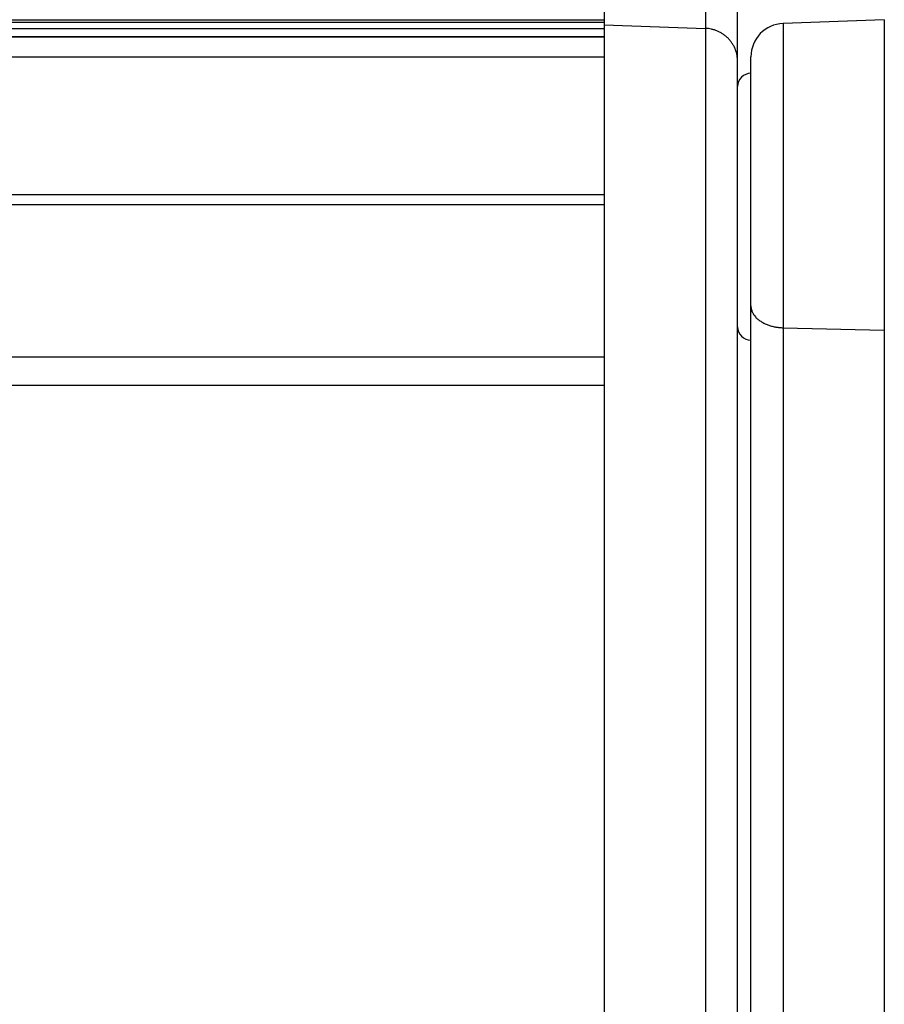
# Model space of a CAD drawing. Header units: inches. Extents: x 0 to 77643, y -44170 to 0.
# Tile 240 of 256: x 75408.02 to 75414.5, y -39652.35 to -39644.96. Entities that reach past the tile are written whole.
import ezdxf

# ---------------------------------------------------------------- set-up
doc = ezdxf.new("R2010")
doc.units = ezdxf.units.IN
doc.header["$MEASUREMENT"] = 0
doc.layers.add('FAKRO LOFT LADDERS', color=7, linetype='Continuous')

msp = doc.modelspace()

# ---------------------------------------------------------------- linework, layer by layer
at = {"layer": 'FAKRO LOFT LADDERS', "color": 7, "linetype": 'Continuous'}
for p, q in [((75412.40407, -39644.09055), (75412.40407, -39645.00403)), ((75413.1628, -39644.11663), (75413.1628, -39645.03012)), ((75413.40407, -39645.27606), (75413.40407, -39644.36258)), ((75412.40407, -39644.96801), (75374.40407, -39644.96801)), ((75412.40407, -39644.98653), (75374.40407, -39644.98653)), ((75412.40407, -39645.00403), (75412.40407, -39654.66729)), ((75412.40407, -39645.00403), (75413.1628, -39645.03012)), ((75414.50407, -39644.96657), (75413.74535, -39644.99307)), ((75413.74535, -39644.99307), (75413.74535, -39647.27363)), ((75414.50407, -39644.96657), (75414.50407, -39647.29112)), ((75374.40407, -39645.03137), (75412.40407, -39645.03137)), ((75413.1628, -39645.03012), (75413.1628, -39654.6763)), ((75374.40407, -39645.09256), (75412.40407, -39645.09256)), ((75412.40407, -39645.09257), (75374.40407, -39645.09257)), ((75412.40407, -39645.24507), (75374.40407, -39645.24507)), ((75413.40407, -39654.76129), (75413.40407, -39645.27606)), ((75413.50407, -39647.10863), (75413.50407, -39645.24291)), ((75412.40407, -39646.2772), (75374.40407, -39646.2772)), ((75412.40407, -39646.35289), (75374.40407, -39646.35289)), ((75413.50407, -39654.01987), (75413.50407, -39647.10863)), ((75413.74535, -39647.27363), (75414.50407, -39647.29112)), ((75413.74535, -39647.27363), (75413.74535, -39653.77002)), ((75414.50407, -39647.29112), (75414.50407, -39653.74353)), ((75412.40407, -39647.49328), (75374.40407, -39647.49328)), ((75374.40407, -39647.70493), (75412.40407, -39647.70493))]:
    msp.add_line(p, q, dxfattribs=at)
for centre, radius, start, end in [((75413.75407, -39645.24291), 0.25, 92, 180), ((75413.50407, -39645.46657), 0.1, 90, 180), ((75413.50407, -39647.26657), 0.1, 180, 270)]:
    msp.add_arc(centre, radius, start, end, dxfattribs=at)
for points in [[(75413.40407, -39645.27606), (75413.40407, -39645.03841), (75413.1628, -39645.03012)], [(75413.50407, -39647.10863), (75413.50407, -39647.26806), (75413.74535, -39647.27363)]]:
    msp.add_rational_spline(points, [1, 0.719339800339, 1], degree=2, dxfattribs=at)

doc.saveas('drawing.dxf')
